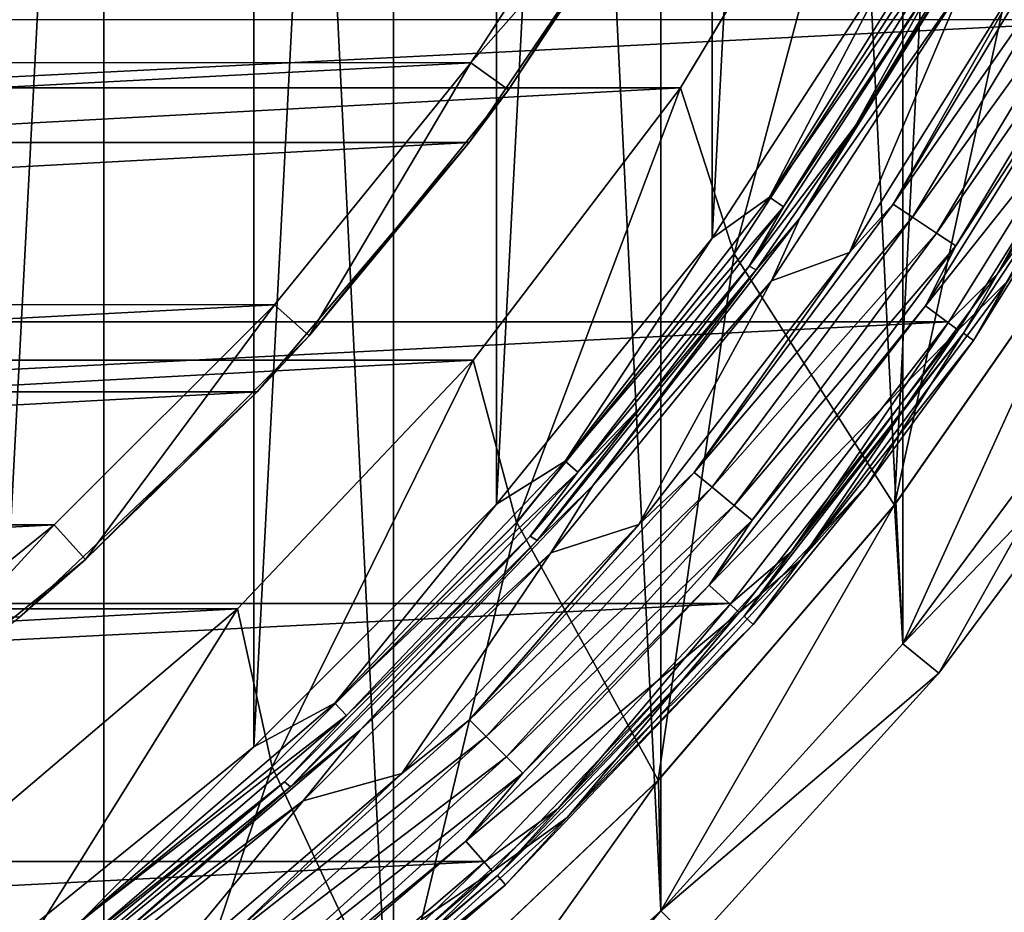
# Model space of a CAD drawing. Header units: millimetres. Extents: x -40 to 40, y -40 to 40.
# Tile 79 of 192: x 21 to 31.6, y -27.9 to -18.3. Entities that reach past the tile are written whole.
import ezdxf

# ---------------------------------------------------------------- set-up
doc = ezdxf.new("R2010")
doc.units = ezdxf.units.MM
doc.header["$LTSCALE"] = 8.749007
for name, color, linetype in [('1', 7, 'CONTINUOUS'), ('104', 7, 'CONTINUOUS'), ('105', 7, 'CONTINUOUS'), ('106', 7, 'CONTINUOUS'), ('109', 7, 'CONTINUOUS'), ('11', 7, 'CONTINUOUS'), ('12', 7, 'CONTINUOUS'), ('14', 7, 'CONTINUOUS'), ('16', 7, 'CONTINUOUS'), ('17', 7, 'CONTINUOUS'), ('3', 7, 'CONTINUOUS'), ('38', 7, 'CONTINUOUS'), ('39', 7, 'CONTINUOUS'), ('4', 7, 'CONTINUOUS'), ('41', 7, 'CONTINUOUS'), ('42', 7, 'CONTINUOUS'), ('46', 7, 'CONTINUOUS'), ('47', 7, 'CONTINUOUS'), ('48', 7, 'CONTINUOUS'), ('60', 7, 'CONTINUOUS'), ('61', 7, 'CONTINUOUS'), ('62', 7, 'CONTINUOUS'), ('63', 7, 'CONTINUOUS'), ('7', 7, 'CONTINUOUS'), ('8', 7, 'CONTINUOUS'), ('9', 7, 'CONTINUOUS')]:
    doc.layers.add(name, color=color, linetype=linetype)

msp = doc.modelspace()

# ---------------------------------------------------------------- linework, layer by layer
at = {"layer": '1', "linetype": 'CONTINUOUS'}
for points in [[(21.944, 32.843), (18.62, 34.836), (18.62, -34.836), (21.944, 32.843)], [(21.945, -32.843), (21.944, 32.843), (18.62, -34.836), (21.945, -32.843)], [(25.058, 30.534), (21.944, 32.843), (25.058, -30.534), (25.058, 30.534)], [(25.058, -30.534), (21.944, 32.843), (21.945, -32.843), (25.058, -30.534)], [(27.931, 27.931), (25.058, 30.534), (27.931, -27.931), (27.931, 27.931)], [(27.931, -27.931), (25.058, 30.534), (25.058, -30.534), (27.931, -27.931)], [(30.534, 25.058), (27.931, 27.931), (30.534, -25.058), (30.534, 25.058)], [(30.534, -25.058), (27.931, 27.931), (27.931, -27.931), (30.534, -25.058)], [(32.843, 21.945), (30.534, 25.058), (32.843, -21.944), (32.843, 21.945)], [(32.843, -21.944), (30.534, 25.058), (30.534, -25.058), (32.843, -21.944)]]:
    msp.add_3dface(points, dxfattribs=at)
at = {"layer": '104', "linetype": 'CONTINUOUS'}
for points in [[(-25.889, -18.809, -730), (27.713, -16, -730), (-27.713, -16, -730), (-25.889, -18.809, -730)], [(25.888, -18.81, -730), (27.713, -16, -730), (-25.889, -18.809, -730), (25.888, -18.81, -730)], [(-23.781, -21.411, -730), (25.888, -18.81, -730), (-25.889, -18.809, -730), (-23.781, -21.411, -730)], [(23.78, -21.413, -730), (25.888, -18.81, -730), (-23.781, -21.411, -730), (23.78, -21.413, -730)], [(-21.413, -23.78, -730), (23.78, -21.413, -730), (-23.781, -21.411, -730), (-21.413, -23.78, -730)], [(21.411, -23.781, -730), (23.78, -21.413, -730), (-21.413, -23.78, -730), (21.411, -23.781, -730)], [(-18.81, -25.888, -730), (21.411, -23.781, -730), (-21.413, -23.78, -730), (-18.81, -25.888, -730)], [(18.809, -25.889, -730), (21.411, -23.781, -730), (-18.81, -25.888, -730), (18.809, -25.889, -730)]]:
    msp.add_3dface(points, dxfattribs=at)
at = {"layer": '105', "linetype": 'CONTINUOUS'}
for points in [[(27.713, -16, -730), (25.888, -18.81, -730), (28.146, -16.25, -730.5), (27.713, -16, -730)], [(28.146, -16.25, -730.5), (25.888, -18.81, -730), (26.293, -19.103, -730.5), (28.146, -16.25, -730.5)], [(25.888, -18.81, -730), (23.78, -21.413, -730), (24.152, -21.747, -730.5), (25.888, -18.81, -730)], [(26.293, -19.103, -730.5), (25.888, -18.81, -730), (24.152, -21.747, -730.5), (26.293, -19.103, -730.5)], [(23.78, -21.413, -730), (21.411, -23.781, -730), (21.747, -24.152, -730.5), (23.78, -21.413, -730)], [(24.152, -21.747, -730.5), (23.78, -21.413, -730), (21.747, -24.152, -730.5), (24.152, -21.747, -730.5)], [(21.411, -23.781, -730), (18.809, -25.889, -730), (19.103, -26.293, -730.5), (21.411, -23.781, -730)], [(21.747, -24.152, -730.5), (21.411, -23.781, -730), (19.103, -26.293, -730.5), (21.747, -24.152, -730.5)]]:
    msp.add_3dface(points, dxfattribs=at)
at = {"layer": '106', "linetype": 'CONTINUOUS'}
for points in [[(28.146, -16.25, -730.5), (26.293, -19.103, -730.5), (27.847, -16.757, -733), (28.146, -16.25, -730.5)], [(27.847, -16.757, -733), (26.293, -19.103, -730.5), (25.872, -19.669, -733), (27.847, -16.757, -733)], [(26.293, -19.103, -730.5), (24.152, -21.747, -730.5), (25.872, -19.669, -733), (26.293, -19.103, -730.5)], [(25.872, -19.669, -733), (24.152, -21.747, -730.5), (23.594, -22.351, -733), (25.872, -19.669, -733)], [(24.152, -21.747, -730.5), (21.747, -24.152, -730.5), (23.594, -22.351, -733), (24.152, -21.747, -730.5)], [(23.594, -22.351, -733), (21.747, -24.152, -730.5), (21.039, -24.771, -733), (23.594, -22.351, -733)], [(21.747, -24.152, -730.5), (19.103, -26.293, -730.5), (21.039, -24.771, -733), (21.747, -24.152, -730.5)]]:
    msp.add_3dface(points, dxfattribs=at)
at = {"layer": '109', "linetype": 'CONTINUOUS'}
for points in [[(27.847, -16.757, -733), (-25.873, -19.668, -733), (-27.847, -16.756, -733), (27.847, -16.757, -733)], [(27.847, -16.757, -733), (25.872, -19.669, -733), (-25.873, -19.668, -733), (27.847, -16.757, -733)], [(25.872, -19.669, -733), (-23.595, -22.35, -733), (-25.873, -19.668, -733), (25.872, -19.669, -733)], [(25.872, -19.669, -733), (23.594, -22.351, -733), (-23.595, -22.35, -733), (25.872, -19.669, -733)], [(23.594, -22.351, -733), (-21.039, -24.771, -733), (-23.595, -22.35, -733), (23.594, -22.351, -733)], [(23.594, -22.351, -733), (21.039, -24.771, -733), (-21.039, -24.771, -733), (23.594, -22.351, -733)]]:
    msp.add_3dface(points, dxfattribs=at)
at = {"layer": '11', "linetype": 'CONTINUOUS'}
for points in [[(32.431, -14.438, -4), (30.445, -23.567, -4), (30.745, -17.749, -4), (32.431, -14.438, -4)], [(32.672, -20.366, -4), (30.445, -23.567, -4), (32.431, -14.438, -4), (32.672, -20.366, -4)], [(30.745, -17.749, -4), (30.445, -23.567, -4), (28.721, -20.865, -4), (30.745, -17.749, -4)], [(28.721, -20.865, -4), (27.904, -26.525, -4), (26.383, -23.753, -4), (28.721, -20.865, -4)], [(30.445, -23.567, -4), (27.904, -26.525, -4), (28.721, -20.865, -4), (30.445, -23.567, -4)], [(26.383, -23.753, -4), (25.078, -29.212, -4), (23.755, -26.381, -4), (26.383, -23.753, -4)], [(27.904, -26.525, -4), (25.078, -29.212, -4), (26.383, -23.753, -4), (27.904, -26.525, -4)], [(23.755, -26.381, -4), (21.994, -31.599, -4), (20.867, -28.719, -4), (23.755, -26.381, -4)], [(25.078, -29.212, -4), (21.994, -31.599, -4), (23.755, -26.381, -4), (25.078, -29.212, -4)]]:
    msp.add_3dface(points, dxfattribs=at)
at = {"layer": '12', "linetype": 'CONTINUOUS'}
for points in [[(30.744, -17.749, -6.5), (28.721, -20.865, -4), (28.72, -20.866, -6.5), (30.744, -17.749, -6.5)], [(30.745, -17.749, -4), (28.721, -20.865, -4), (30.744, -17.749, -6.5), (30.745, -17.749, -4)], [(28.72, -20.866, -6.5), (26.383, -23.753, -4), (26.382, -23.754, -6.5), (28.72, -20.866, -6.5)], [(28.721, -20.865, -4), (26.383, -23.753, -4), (28.72, -20.866, -6.5), (28.721, -20.865, -4)], [(26.382, -23.754, -6.5), (23.755, -26.381, -4), (23.754, -26.381, -6.5), (26.382, -23.754, -6.5)], [(26.383, -23.753, -4), (23.755, -26.381, -4), (26.382, -23.754, -6.5), (26.383, -23.753, -4)], [(23.754, -26.381, -6.5), (20.867, -28.719, -4), (20.867, -28.72, -6.5), (23.754, -26.381, -6.5)], [(23.755, -26.381, -4), (20.867, -28.719, -4), (23.754, -26.381, -6.5), (23.755, -26.381, -4)]]:
    msp.add_3dface(points, dxfattribs=at)
at = {"layer": '14', "linetype": 'CONTINUOUS'}
for points in [[(30.04, -15.924, -6.5), (28.72, -20.866, -6.5), (28.142, -19.079, -6.5), (30.04, -15.924, -6.5)], [(30.744, -17.749, -6.5), (28.72, -20.866, -6.5), (30.04, -15.924, -6.5), (30.744, -17.749, -6.5)], [(28.142, -19.079, -6.5), (26.382, -23.754, -6.5), (25.915, -22.01, -6.5), (28.142, -19.079, -6.5)], [(28.72, -20.866, -6.5), (26.382, -23.754, -6.5), (28.142, -19.079, -6.5), (28.72, -20.866, -6.5)], [(25.915, -22.01, -6.5), (23.754, -26.381, -6.5), (23.383, -24.683, -6.5), (25.915, -22.01, -6.5)], [(26.382, -23.754, -6.5), (23.754, -26.381, -6.5), (25.915, -22.01, -6.5), (26.382, -23.754, -6.5)], [(23.383, -24.683, -6.5), (20.867, -28.72, -6.5), (20.577, -27.066, -6.5), (23.383, -24.683, -6.5)], [(23.754, -26.381, -6.5), (20.867, -28.72, -6.5), (23.383, -24.683, -6.5), (23.754, -26.381, -6.5)]]:
    msp.add_3dface(points, dxfattribs=at)
at = {"layer": '16', "linetype": 'CONTINUOUS'}
for points in [[(-28.142, -19.079, -3.5), (-30.04, -15.924, -3.5), (30.04, -15.925, -3.5), (-28.142, -19.079, -3.5)], [(28.142, -19.08, -3.5), (-28.142, -19.079, -3.5), (30.04, -15.925, -3.5), (28.142, -19.08, -3.5)], [(-25.915, -22.01, -3.5), (-28.142, -19.079, -3.5), (28.142, -19.08, -3.5), (-25.915, -22.01, -3.5)], [(25.914, -22.01, -3.5), (-25.915, -22.01, -3.5), (28.142, -19.08, -3.5), (25.914, -22.01, -3.5)], [(-23.383, -24.683, -3.5), (-25.915, -22.01, -3.5), (25.914, -22.01, -3.5), (-23.383, -24.683, -3.5)], [(23.382, -24.683, -3.5), (-23.383, -24.683, -3.5), (25.914, -22.01, -3.5), (23.382, -24.683, -3.5)], [(-20.577, -27.066, -3.5), (-23.383, -24.683, -3.5), (23.382, -24.683, -3.5), (-20.577, -27.066, -3.5)], [(20.576, -27.067, -3.5), (-20.577, -27.066, -3.5), (23.382, -24.683, -3.5), (20.576, -27.067, -3.5)]]:
    msp.add_3dface(points, dxfattribs=at)
at = {"layer": '17', "linetype": 'CONTINUOUS'}
for points in [[(30.04, -15.924, -6.5), (28.142, -19.079, -6.5), (30.04, -15.925, -3.5), (30.04, -15.924, -6.5)], [(28.142, -19.079, -6.5), (28.142, -19.08, -3.5), (30.04, -15.925, -3.5), (28.142, -19.079, -6.5)], [(25.915, -22.01, -6.5), (25.914, -22.01, -3.5), (28.142, -19.08, -3.5), (25.915, -22.01, -6.5)], [(28.142, -19.079, -6.5), (25.915, -22.01, -6.5), (28.142, -19.08, -3.5), (28.142, -19.079, -6.5)], [(23.383, -24.683, -6.5), (23.382, -24.683, -3.5), (25.914, -22.01, -3.5), (23.383, -24.683, -6.5)], [(25.915, -22.01, -6.5), (23.383, -24.683, -6.5), (25.914, -22.01, -3.5), (25.915, -22.01, -6.5)], [(20.577, -27.066, -6.5), (20.576, -27.067, -3.5), (23.382, -24.683, -3.5), (20.577, -27.066, -6.5)], [(23.383, -24.683, -6.5), (20.577, -27.066, -6.5), (23.382, -24.683, -3.5), (23.383, -24.683, -6.5)]]:
    msp.add_3dface(points, dxfattribs=at)
at = {"layer": '3', "linetype": 'CONTINUOUS'}
for points in [[(32.843, -21.944), (30.534, -25.058), (33.259, -22.223, -0.5), (32.843, -21.944)], [(33.259, -22.223, -0.5), (30.534, -25.058), (30.92, -25.376, -0.5), (33.259, -22.223, -0.5)], [(30.534, -25.058), (27.931, -27.931), (30.92, -25.376, -0.5), (30.534, -25.058)], [(30.92, -25.376, -0.5), (27.931, -27.931), (28.284, -28.284, -0.5), (30.92, -25.376, -0.5)], [(27.931, -27.931), (25.058, -30.534), (25.376, -30.92, -0.5), (27.931, -27.931)], [(28.284, -28.284, -0.5), (27.931, -27.931), (25.376, -30.92, -0.5), (28.284, -28.284, -0.5)]]:
    msp.add_3dface(points, dxfattribs=at)
at = {"layer": '38', "linetype": 'CONTINUOUS'}
for points in [[(29.958, -20.852, -6), (31.913, -17.714, -6), (31.171, -17.995, -6), (29.958, -20.852, -6)], [(29.12, -21.154, -6), (29.958, -20.852, -6), (31.171, -17.995, -6), (29.12, -21.154, -6)], [(27.694, -23.775, -6), (29.958, -20.852, -6), (29.12, -21.154, -6), (27.694, -23.775, -6)], [(26.749, -24.082, -6), (27.694, -23.775, -6), (29.12, -21.154, -6), (26.749, -24.082, -6)], [(25.147, -26.455, -6), (27.694, -23.775, -6), (26.749, -24.082, -6), (25.147, -26.455, -6)], [(24.086, -26.746, -6), (25.147, -26.455, -6), (26.749, -24.082, -6), (24.086, -26.746, -6)], [(22.342, -28.863, -6), (25.147, -26.455, -6), (24.086, -26.746, -6), (22.342, -28.863, -6)], [(21.158, -29.117, -6), (22.342, -28.863, -6), (24.086, -26.746, -6), (21.158, -29.117, -6)]]:
    msp.add_3dface(points, dxfattribs=at)
at = {"layer": '39', "linetype": 'CONTINUOUS'}
for points in [[(32.274, -17.251, -5.706), (30.428, -20.331, -5.706), (32.495, -17.369, -5.524), (32.274, -17.251, -5.706)], [(32.274, -17.251, -5.706), (31.913, -17.714, -6), (30.428, -20.331, -5.706), (32.274, -17.251, -5.706)], [(32.495, -17.369, -5.524), (30.428, -20.331, -5.706), (30.636, -20.47, -5.524), (32.495, -17.369, -5.524)], [(32.495, -17.369, -5.524), (30.636, -20.47, -5.524), (32.768, -17.515, -5.525), (32.495, -17.369, -5.524)], [(32.768, -17.515, -5.525), (30.636, -20.47, -5.524), (30.893, -20.642, -5.525), (32.768, -17.515, -5.525)], [(32.768, -17.515, -5.525), (30.893, -20.642, -5.525), (32.988, -17.633, -5.707), (32.768, -17.515, -5.525)], [(32.988, -17.633, -5.707), (30.893, -20.642, -5.525), (31.101, -20.781, -5.707), (32.988, -17.633, -5.707)], [(32.988, -17.633, -5.707), (31.101, -20.781, -5.707), (32.787, -18.2, -6), (32.988, -17.633, -5.707)], [(31.913, -17.714, -6), (29.958, -20.852, -6), (30.428, -20.331, -5.706), (31.913, -17.714, -6)], [(32.787, -18.2, -6), (31.101, -20.781, -5.707), (30.778, -21.424, -6), (32.787, -18.2, -6)], [(30.428, -20.331, -5.706), (28.289, -23.216, -5.706), (30.636, -20.47, -5.524), (30.428, -20.331, -5.706)], [(30.428, -20.331, -5.706), (29.958, -20.852, -6), (28.289, -23.216, -5.706), (30.428, -20.331, -5.706)], [(30.636, -20.47, -5.524), (28.289, -23.216, -5.706), (28.482, -23.375, -5.524), (30.636, -20.47, -5.524)], [(30.636, -20.47, -5.524), (28.482, -23.375, -5.524), (30.893, -20.642, -5.525), (30.636, -20.47, -5.524)], [(30.893, -20.642, -5.525), (28.482, -23.375, -5.524), (28.721, -23.571, -5.525), (30.893, -20.642, -5.525)], [(30.893, -20.642, -5.525), (28.721, -23.571, -5.525), (31.101, -20.781, -5.707), (30.893, -20.642, -5.525)], [(31.101, -20.781, -5.707), (28.721, -23.571, -5.525), (28.915, -23.73, -5.707), (31.101, -20.781, -5.707)], [(31.101, -20.781, -5.707), (28.915, -23.73, -5.707), (30.778, -21.424, -6), (31.101, -20.781, -5.707)], [(29.958, -20.852, -6), (27.694, -23.775, -6), (28.289, -23.216, -5.706), (29.958, -20.852, -6)], [(30.778, -21.424, -6), (28.915, -23.73, -5.707), (28.453, -24.427, -6), (30.778, -21.424, -6)], [(28.289, -23.216, -5.706), (25.877, -25.877, -5.706), (28.482, -23.375, -5.524), (28.289, -23.216, -5.706)], [(28.289, -23.216, -5.706), (27.694, -23.775, -6), (25.877, -25.877, -5.706), (28.289, -23.216, -5.706)], [(28.482, -23.375, -5.524), (25.877, -25.877, -5.706), (26.054, -26.054, -5.524), (28.482, -23.375, -5.524)], [(28.482, -23.375, -5.524), (26.054, -26.054, -5.524), (28.721, -23.571, -5.525), (28.482, -23.375, -5.524)], [(28.721, -23.571, -5.525), (26.054, -26.054, -5.524), (26.273, -26.273, -5.525), (28.721, -23.571, -5.525)], [(28.721, -23.571, -5.525), (26.273, -26.273, -5.525), (28.915, -23.73, -5.707), (28.721, -23.571, -5.525)], [(27.694, -23.775, -6), (25.147, -26.455, -6), (25.877, -25.877, -5.706), (27.694, -23.775, -6)], [(28.915, -23.73, -5.707), (26.273, -26.273, -5.525), (26.449, -26.449, -5.707), (28.915, -23.73, -5.707)], [(28.915, -23.73, -5.707), (26.449, -26.449, -5.707), (28.453, -24.427, -6), (28.915, -23.73, -5.707)], [(28.453, -24.427, -6), (26.449, -26.449, -5.707), (25.835, -27.181, -6), (28.453, -24.427, -6)], [(25.877, -25.877, -5.706), (23.216, -28.289, -5.706), (26.054, -26.054, -5.524), (25.877, -25.877, -5.706)], [(25.877, -25.877, -5.706), (25.147, -26.455, -6), (23.216, -28.289, -5.706), (25.877, -25.877, -5.706)], [(26.054, -26.054, -5.524), (23.216, -28.289, -5.706), (23.375, -28.482, -5.524), (26.054, -26.054, -5.524)], [(26.054, -26.054, -5.524), (23.375, -28.482, -5.524), (26.273, -26.273, -5.525), (26.054, -26.054, -5.524)], [(26.273, -26.273, -5.525), (23.375, -28.482, -5.524), (23.571, -28.721, -5.525), (26.273, -26.273, -5.525)], [(26.273, -26.273, -5.525), (23.571, -28.721, -5.525), (26.449, -26.449, -5.707), (26.273, -26.273, -5.525)], [(25.147, -26.455, -6), (22.342, -28.863, -6), (23.216, -28.289, -5.706), (25.147, -26.455, -6)], [(26.449, -26.449, -5.707), (23.571, -28.721, -5.525), (23.73, -28.915, -5.707), (26.449, -26.449, -5.707)], [(26.449, -26.449, -5.707), (23.73, -28.915, -5.707), (25.835, -27.181, -6), (26.449, -26.449, -5.707)], [(25.835, -27.181, -6), (23.73, -28.915, -5.707), (22.952, -29.655, -6), (25.835, -27.181, -6)]]:
    msp.add_3dface(points, dxfattribs=at)
at = {"layer": '4', "linetype": 'CONTINUOUS'}
for points in [[(33.259, -22.223, -0.5), (30.92, -25.376, -0.5), (33.259, -22.223, -14.5), (33.259, -22.223, -0.5)], [(33.259, -22.223, -14.5), (30.92, -25.376, -0.5), (30.92, -25.376, -14.5), (33.259, -22.223, -14.5)], [(30.92, -25.376, -14.5), (28.284, -28.284, -0.5), (28.284, -28.284, -14.5), (30.92, -25.376, -14.5)], [(30.92, -25.376, -0.5), (28.284, -28.284, -0.5), (30.92, -25.376, -14.5), (30.92, -25.376, -0.5)]]:
    msp.add_3dface(points, dxfattribs=at)
at = {"layer": '41', "linetype": 'CONTINUOUS'}
for points in [[(32.787, -18.2, -6), (30.778, -21.424, -6), (33.16, -18.427, -6), (32.787, -18.2, -6)], [(33.16, -18.427, -6), (30.778, -21.424, -6), (31.126, -21.687, -6), (33.16, -18.427, -6)], [(30.778, -21.424, -6), (28.453, -24.427, -6), (31.126, -21.687, -6), (30.778, -21.424, -6)], [(31.126, -21.687, -6), (28.453, -24.427, -6), (28.773, -24.724, -6), (31.126, -21.687, -6)], [(28.453, -24.427, -6), (25.835, -27.181, -6), (28.773, -24.724, -6), (28.453, -24.427, -6)], [(28.773, -24.724, -6), (25.835, -27.181, -6), (26.124, -27.508, -6), (28.773, -24.724, -6)], [(25.835, -27.181, -6), (22.952, -29.655, -6), (26.124, -27.508, -6), (25.835, -27.181, -6)], [(26.124, -27.508, -6), (22.952, -29.655, -6), (23.208, -30.009, -6), (26.124, -27.508, -6)]]:
    msp.add_3dface(points, dxfattribs=at)
at = {"layer": '42', "linetype": 'CONTINUOUS'}
for points in [[(33.16, -18.427, -6), (31.126, -21.687, -6), (31.661, -21.155, -6.06), (33.16, -18.427, -6)], [(33.336, -18.522, -6.203), (31.661, -21.155, -6.06), (31.292, -21.799, -6.203), (33.336, -18.522, -6.203)], [(31.661, -21.155, -6.06), (31.126, -21.687, -6), (29.435, -24.157, -6.06), (31.661, -21.155, -6.06)], [(31.661, -21.155, -6.06), (29.435, -24.157, -6.06), (31.292, -21.799, -6.203), (31.661, -21.155, -6.06)], [(31.126, -21.687, -6), (28.773, -24.724, -6), (29.435, -24.157, -6.06), (31.126, -21.687, -6)], [(31.292, -21.799, -6.203), (29.435, -24.157, -6.06), (30.147, -23.356, -6.203), (31.292, -21.799, -6.203)], [(30.147, -23.356, -6.203), (29.435, -24.157, -6.06), (28.925, -24.853, -6.203), (30.147, -23.356, -6.203)], [(29.435, -24.157, -6.06), (28.773, -24.724, -6), (26.926, -26.926, -6.06), (29.435, -24.157, -6.06)], [(29.435, -24.157, -6.06), (26.926, -26.926, -6.06), (28.925, -24.853, -6.203), (29.435, -24.157, -6.06)], [(28.773, -24.724, -6), (26.124, -27.508, -6), (26.926, -26.926, -6.06), (28.773, -24.724, -6)], [(28.925, -24.853, -6.203), (26.926, -26.926, -6.06), (26.262, -27.652, -6.203), (28.925, -24.853, -6.203)], [(26.926, -26.926, -6.06), (26.124, -27.508, -6), (24.157, -29.435, -6.06), (26.926, -26.926, -6.06)], [(26.926, -26.926, -6.06), (24.157, -29.435, -6.06), (26.262, -27.652, -6.203), (26.926, -26.926, -6.06)], [(26.124, -27.508, -6), (23.208, -30.009, -6), (24.157, -29.435, -6.06), (26.124, -27.508, -6)], [(26.262, -27.652, -6.203), (24.157, -29.435, -6.06), (23.331, -30.166, -6.203), (26.262, -27.652, -6.203)]]:
    msp.add_3dface(points, dxfattribs=at)
at = {"layer": '46', "linetype": 'CONTINUOUS'}
for points in [[(33.463, -17.887, -13.943), (31.549, -21.08, -13.943), (33.052, -18.348, -14), (33.463, -17.887, -13.943)], [(33.463, -17.887, -13.943), (32.246, -20.112, -13.803), (31.549, -21.08, -13.943), (33.463, -17.887, -13.943)], [(33.052, -18.348, -14), (31.549, -21.08, -13.943), (31.027, -21.597, -14), (33.052, -18.348, -14)], [(32.246, -20.112, -13.803), (31.185, -21.72, -13.803), (31.549, -21.08, -13.943), (32.246, -20.112, -13.803)], [(31.549, -21.08, -13.943), (29.331, -24.071, -13.943), (31.027, -21.597, -14), (31.549, -21.08, -13.943)], [(31.549, -21.08, -13.943), (31.185, -21.72, -13.803), (29.331, -24.071, -13.943), (31.549, -21.08, -13.943)], [(31.027, -21.597, -14), (29.331, -24.071, -13.943), (28.683, -24.625, -14), (31.027, -21.597, -14)], [(31.185, -21.72, -13.803), (28.828, -24.763, -13.803), (29.331, -24.071, -13.943), (31.185, -21.72, -13.803)], [(29.331, -24.071, -13.943), (26.83, -26.83, -13.943), (28.683, -24.625, -14), (29.331, -24.071, -13.943)], [(29.331, -24.071, -13.943), (28.828, -24.763, -13.803), (26.83, -26.83, -13.943), (29.331, -24.071, -13.943)], [(28.683, -24.625, -14), (26.83, -26.83, -13.943), (26.044, -27.401, -14), (28.683, -24.625, -14)], [(28.828, -24.763, -13.803), (26.176, -27.552, -13.803), (26.83, -26.83, -13.943), (28.828, -24.763, -13.803)], [(26.83, -26.83, -13.943), (24.071, -29.331, -13.943), (26.044, -27.401, -14), (26.83, -26.83, -13.943)], [(26.83, -26.83, -13.943), (26.176, -27.552, -13.803), (24.071, -29.331, -13.943), (26.83, -26.83, -13.943)], [(26.044, -27.401, -14), (24.071, -29.331, -13.943), (23.138, -29.895, -14), (26.044, -27.401, -14)], [(26.176, -27.552, -13.803), (23.254, -30.058, -13.803), (24.071, -29.331, -13.943), (26.176, -27.552, -13.803)]]:
    msp.add_3dface(points, dxfattribs=at)
at = {"layer": '47', "linetype": 'CONTINUOUS'}
for points in [[(33.336, -18.522, -6.203), (31.292, -21.799, -6.203), (32.246, -20.112, -13.803), (33.336, -18.522, -6.203)], [(31.292, -21.799, -6.203), (31.185, -21.72, -13.803), (32.246, -20.112, -13.803), (31.292, -21.799, -6.203)], [(30.147, -23.356, -6.203), (28.828, -24.763, -13.803), (31.185, -21.72, -13.803), (30.147, -23.356, -6.203)], [(31.292, -21.799, -6.203), (30.147, -23.356, -6.203), (31.185, -21.72, -13.803), (31.292, -21.799, -6.203)], [(30.147, -23.356, -6.203), (28.925, -24.853, -6.203), (28.828, -24.763, -13.803), (30.147, -23.356, -6.203)], [(28.925, -24.853, -6.203), (26.176, -27.552, -13.803), (28.828, -24.763, -13.803), (28.925, -24.853, -6.203)], [(28.925, -24.853, -6.203), (26.262, -27.652, -6.203), (26.176, -27.552, -13.803), (28.925, -24.853, -6.203)], [(26.262, -27.652, -6.203), (23.254, -30.058, -13.803), (26.176, -27.552, -13.803), (26.262, -27.652, -6.203)], [(26.262, -27.652, -6.203), (23.331, -30.166, -6.203), (23.254, -30.058, -13.803), (26.262, -27.652, -6.203)]]:
    msp.add_3dface(points, dxfattribs=at)
at = {"layer": '48', "linetype": 'CONTINUOUS'}
for points in [[(34.739, -14.909, -14), (33.052, -18.348, -14), (-33.053, -18.347, -14), (34.739, -14.909, -14)], [(33.052, -18.348, -14), (-31.027, -21.596, -14), (-33.053, -18.347, -14), (33.052, -18.348, -14)], [(33.052, -18.348, -14), (31.027, -21.597, -14), (-31.027, -21.596, -14), (33.052, -18.348, -14)], [(31.027, -21.597, -14), (-28.683, -24.625, -14), (-31.027, -21.596, -14), (31.027, -21.597, -14)], [(31.027, -21.597, -14), (28.683, -24.625, -14), (-28.683, -24.625, -14), (31.027, -21.597, -14)], [(28.683, -24.625, -14), (-26.045, -27.4, -14), (-28.683, -24.625, -14), (28.683, -24.625, -14)], [(28.683, -24.625, -14), (26.044, -27.401, -14), (-26.045, -27.4, -14), (28.683, -24.625, -14)], [(26.044, -27.401, -14), (-23.139, -29.895, -14), (-26.045, -27.4, -14), (26.044, -27.401, -14)], [(26.044, -27.401, -14), (23.138, -29.895, -14), (-23.139, -29.895, -14), (26.044, -27.401, -14)]]:
    msp.add_3dface(points, dxfattribs=at)
at = {"layer": '60', "linetype": 'CONTINUOUS'}
for points in [[(20.694, 28.485, -11.5), (20.695, -28.485, -11.5), (23.558, 26.166, -11.5), (20.694, 28.485, -11.5)], [(20.695, -28.485, -11.5), (23.559, -26.166, -11.5), (23.558, 26.166, -11.5), (20.695, -28.485, -11.5)], [(23.558, 26.166, -11.5), (23.559, -26.166, -11.5), (26.165, 23.56, -11.5), (23.558, 26.166, -11.5)], [(23.559, -26.166, -11.5), (26.165, -23.559, -11.5), (26.165, 23.56, -11.5), (23.559, -26.166, -11.5)], [(26.165, 23.56, -11.5), (26.165, -23.559, -11.5), (28.484, 20.696, -11.5), (26.165, 23.56, -11.5)], [(26.165, -23.559, -11.5), (28.484, -20.696, -11.5), (28.484, 20.696, -11.5), (26.165, -23.559, -11.5)], [(28.484, 20.696, -11.5), (28.484, -20.696, -11.5), (30.491, 17.606, -11.5), (28.484, 20.696, -11.5)], [(28.484, -20.696, -11.5), (30.491, -17.605, -11.5), (30.491, 17.606, -11.5), (28.484, -20.696, -11.5)]]:
    msp.add_3dface(points, dxfattribs=at)
at = {"layer": '61', "linetype": 'CONTINUOUS'}
for points in [[(30.491, -17.605, -11.5), (29.101, -20.255, -11.435), (31.001, -17.207, -11.435), (30.491, -17.605, -11.5)], [(29.101, -20.255, -11.435), (31.161, -17.296, -11.255), (31.001, -17.207, -11.435), (29.101, -20.255, -11.435)], [(29.251, -20.359, -11.255), (31.161, -17.296, -11.255), (29.101, -20.255, -11.435), (29.251, -20.359, -11.255)], [(29.251, -20.359, -11.255), (30.919, -17.863, -11.009), (31.161, -17.296, -11.255), (29.251, -20.359, -11.255)], [(30.491, -17.605, -11.5), (28.484, -20.696, -11.5), (29.101, -20.255, -11.435), (30.491, -17.605, -11.5)], [(28.883, -20.997, -11.009), (30.919, -17.863, -11.009), (29.251, -20.359, -11.255), (28.883, -20.997, -11.009)], [(28.484, -20.696, -11.5), (26.902, -23.095, -11.435), (29.101, -20.255, -11.435), (28.484, -20.696, -11.5)], [(26.902, -23.095, -11.435), (29.251, -20.359, -11.255), (29.101, -20.255, -11.435), (26.902, -23.095, -11.435)], [(27.041, -23.214, -11.255), (29.251, -20.359, -11.255), (26.902, -23.095, -11.435), (27.041, -23.214, -11.255)], [(27.041, -23.214, -11.255), (28.883, -20.997, -11.009), (29.251, -20.359, -11.255), (27.041, -23.214, -11.255)], [(28.484, -20.696, -11.5), (26.165, -23.559, -11.5), (26.902, -23.095, -11.435), (28.484, -20.696, -11.5)], [(27.744, -22.48, -11.009), (28.883, -20.997, -11.009), (27.041, -23.214, -11.255), (27.744, -22.48, -11.009)], [(26.529, -23.902, -11.009), (27.744, -22.48, -11.009), (27.041, -23.214, -11.255), (26.529, -23.902, -11.009)], [(26.165, -23.559, -11.5), (24.428, -25.698, -11.435), (26.902, -23.095, -11.435), (26.165, -23.559, -11.5)], [(24.428, -25.698, -11.435), (27.041, -23.214, -11.255), (26.902, -23.095, -11.435), (24.428, -25.698, -11.435)], [(24.554, -25.831, -11.255), (27.041, -23.214, -11.255), (24.428, -25.698, -11.435), (24.554, -25.831, -11.255)], [(24.554, -25.831, -11.255), (26.529, -23.902, -11.009), (27.041, -23.214, -11.255), (24.554, -25.831, -11.255)], [(26.165, -23.559, -11.5), (23.559, -26.166, -11.5), (24.428, -25.698, -11.435), (26.165, -23.559, -11.5)], [(23.886, -26.544, -11.009), (26.529, -23.902, -11.009), (24.554, -25.831, -11.255), (23.886, -26.544, -11.009)], [(23.559, -26.166, -11.5), (21.703, -28.038, -11.435), (24.428, -25.698, -11.435), (23.559, -26.166, -11.5)], [(21.703, -28.038, -11.435), (24.554, -25.831, -11.255), (24.428, -25.698, -11.435), (21.703, -28.038, -11.435)], [(21.815, -28.182, -11.255), (24.554, -25.831, -11.255), (21.703, -28.038, -11.435), (21.815, -28.182, -11.255)], [(21.815, -28.182, -11.255), (23.886, -26.544, -11.009), (24.554, -25.831, -11.255), (21.815, -28.182, -11.255)], [(23.559, -26.166, -11.5), (20.695, -28.485, -11.5), (21.703, -28.038, -11.435), (23.559, -26.166, -11.5)], [(20.981, -28.895, -11.009), (23.886, -26.544, -11.009), (21.815, -28.182, -11.255), (20.981, -28.895, -11.009)]]:
    msp.add_3dface(points, dxfattribs=at)
at = {"layer": '62', "linetype": 'CONTINUOUS'}
for points in [[(30.919, -17.863, -11.009), (28.883, -20.997, -11.009), (30.02, -19.491, -6.197), (30.919, -17.863, -11.009)], [(30.999, -17.893, -6.197), (30.919, -17.863, -11.009), (30.02, -19.491, -6.197), (30.999, -17.893, -6.197)], [(30.02, -19.491, -6.197), (28.883, -20.997, -11.009), (28.958, -21.036, -6.197), (30.02, -19.491, -6.197)], [(28.958, -21.036, -6.197), (27.744, -22.48, -11.009), (26.601, -23.948, -6.197), (28.958, -21.036, -6.197)], [(28.883, -20.997, -11.009), (27.744, -22.48, -11.009), (28.958, -21.036, -6.197), (28.883, -20.997, -11.009)], [(27.744, -22.48, -11.009), (26.529, -23.902, -11.009), (26.601, -23.948, -6.197), (27.744, -22.48, -11.009)], [(26.529, -23.902, -11.009), (23.886, -26.544, -11.009), (23.953, -26.596, -6.197), (26.529, -23.902, -11.009)], [(26.601, -23.948, -6.197), (26.529, -23.902, -11.009), (23.953, -26.596, -6.197), (26.601, -23.948, -6.197)], [(23.886, -26.544, -11.009), (20.981, -28.895, -11.009), (21.043, -28.954, -6.197), (23.886, -26.544, -11.009)], [(23.953, -26.596, -6.197), (23.886, -26.544, -11.009), (21.043, -28.954, -6.197), (23.953, -26.596, -6.197)]]:
    msp.add_3dface(points, dxfattribs=at)
at = {"layer": '63', "linetype": 'CONTINUOUS'}
for points in [[(29.426, -20.481, -6.057), (31.171, -17.995, -6), (31.347, -17.399, -6.057), (29.426, -20.481, -6.057)], [(30.02, -19.491, -6.197), (29.426, -20.481, -6.057), (31.347, -17.399, -6.057), (30.02, -19.491, -6.197)], [(30.999, -17.893, -6.197), (30.02, -19.491, -6.197), (31.347, -17.399, -6.057), (30.999, -17.893, -6.197)], [(29.12, -21.154, -6), (31.171, -17.995, -6), (29.426, -20.481, -6.057), (29.12, -21.154, -6)], [(30.02, -19.491, -6.197), (28.958, -21.036, -6.197), (29.426, -20.481, -6.057), (30.02, -19.491, -6.197)], [(27.203, -23.353, -6.057), (29.12, -21.154, -6), (29.426, -20.481, -6.057), (27.203, -23.353, -6.057)], [(28.958, -21.036, -6.197), (27.203, -23.353, -6.057), (29.426, -20.481, -6.057), (28.958, -21.036, -6.197)], [(28.958, -21.036, -6.197), (26.601, -23.948, -6.197), (27.203, -23.353, -6.057), (28.958, -21.036, -6.197)], [(26.749, -24.082, -6), (29.12, -21.154, -6), (27.203, -23.353, -6.057), (26.749, -24.082, -6)], [(24.701, -25.986, -6.057), (26.749, -24.082, -6), (27.203, -23.353, -6.057), (24.701, -25.986, -6.057)], [(26.601, -23.948, -6.197), (24.701, -25.986, -6.057), (27.203, -23.353, -6.057), (26.601, -23.948, -6.197)], [(26.601, -23.948, -6.197), (23.953, -26.596, -6.197), (24.701, -25.986, -6.057), (26.601, -23.948, -6.197)], [(24.086, -26.746, -6), (26.749, -24.082, -6), (24.701, -25.986, -6.057), (24.086, -26.746, -6)], [(21.945, -28.351, -6.057), (24.086, -26.746, -6), (24.701, -25.986, -6.057), (21.945, -28.351, -6.057)], [(23.953, -26.596, -6.197), (21.945, -28.351, -6.057), (24.701, -25.986, -6.057), (23.953, -26.596, -6.197)], [(23.953, -26.596, -6.197), (21.043, -28.954, -6.197), (21.945, -28.351, -6.057), (23.953, -26.596, -6.197)], [(21.158, -29.117, -6), (24.086, -26.746, -6), (21.945, -28.351, -6.057), (21.158, -29.117, -6)]]:
    msp.add_3dface(points, dxfattribs=at)
at = {"layer": '7', "linetype": 'CONTINUOUS'}
for points in [[(32.673, -20.365, -15), (30.534, -25.058, -15), (30.445, -23.566, -15), (32.673, -20.365, -15)], [(32.843, -21.945, -15), (30.534, -25.058, -15), (32.673, -20.365, -15), (32.843, -21.945, -15)], [(30.445, -23.566, -15), (27.931, -27.931, -15), (27.905, -26.525, -15), (30.445, -23.566, -15)], [(30.534, -25.058, -15), (27.931, -27.931, -15), (30.445, -23.566, -15), (30.534, -25.058, -15)], [(27.905, -26.525, -15), (25.058, -30.534, -15), (25.078, -29.212, -15), (27.905, -26.525, -15)], [(27.931, -27.931, -15), (25.058, -30.534, -15), (27.905, -26.525, -15), (27.931, -27.931, -15)]]:
    msp.add_3dface(points, dxfattribs=at)
at = {"layer": '8', "linetype": 'CONTINUOUS'}
for points in [[(30.92, -25.376, -14.5), (30.534, -25.058, -15), (32.843, -21.945, -15), (30.92, -25.376, -14.5)], [(33.259, -22.223, -14.5), (30.92, -25.376, -14.5), (32.843, -21.945, -15), (33.259, -22.223, -14.5)], [(30.92, -25.376, -14.5), (27.931, -27.931, -15), (30.534, -25.058, -15), (30.92, -25.376, -14.5)], [(30.92, -25.376, -14.5), (28.284, -28.284, -14.5), (27.931, -27.931, -15), (30.92, -25.376, -14.5)], [(25.376, -30.92, -14.5), (25.058, -30.534, -15), (27.931, -27.931, -15), (25.376, -30.92, -14.5)], [(28.284, -28.284, -14.5), (25.376, -30.92, -14.5), (27.931, -27.931, -15), (28.284, -28.284, -14.5)]]:
    msp.add_3dface(points, dxfattribs=at)
at = {"layer": '9', "linetype": 'CONTINUOUS'}
for points in [[(32.673, -20.365, -15), (30.445, -23.566, -15), (32.672, -20.366, -4), (32.673, -20.365, -15)], [(32.672, -20.366, -4), (30.445, -23.566, -15), (30.445, -23.567, -4), (32.672, -20.366, -4)], [(30.445, -23.567, -4), (27.905, -26.525, -15), (27.904, -26.525, -4), (30.445, -23.567, -4)], [(30.445, -23.566, -15), (27.905, -26.525, -15), (30.445, -23.567, -4), (30.445, -23.566, -15)], [(27.905, -26.525, -15), (25.078, -29.212, -15), (27.904, -26.525, -4), (27.905, -26.525, -15)], [(27.904, -26.525, -4), (25.078, -29.212, -15), (25.078, -29.212, -4), (27.904, -26.525, -4)]]:
    msp.add_3dface(points, dxfattribs=at)

doc.saveas('drawing.dxf')
